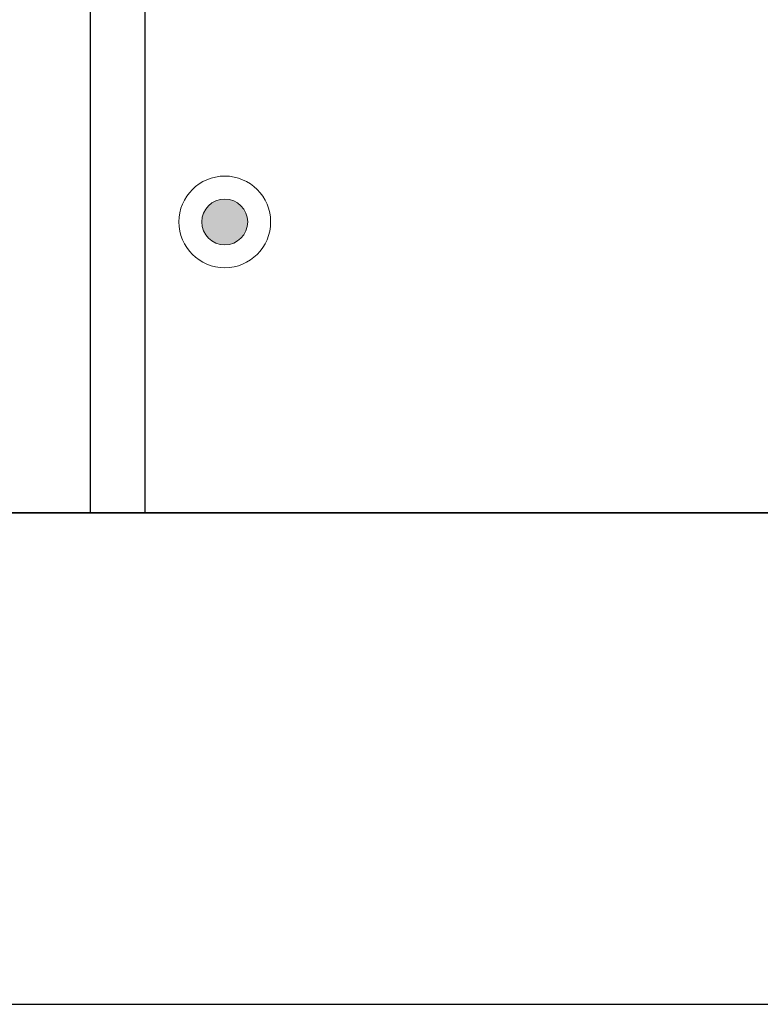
# Model space of a CAD drawing. Header units: metres. Extents: x 391.1 to 427.5, y 12.7 to 28.4.
# Tile 73 of 241: x 410.3 to 412.3, y 12.8 to 15.5. Entities that reach past the tile are written whole.
import ezdxf

# ---------------------------------------------------------------- set-up
doc = ezdxf.new("R2010")
doc.units = ezdxf.units.M
doc.layers.add('01_SUELOS', color=7, linetype='Continuous', lineweight=25, true_color=0x007f00)
for name, color, linetype, lineweight in [('A-DETL-____-MBND', 7, 'Continuous', 18), ('A-DETL-GENF-OTLN', 7, 'Continuous', 18), ('A-WALL-____-MCUT', 7, 'Continuous', 25), ('A-WALL-____-OTLN', 7, 'Continuous', 25)]:
    doc.layers.add(name, color=color, linetype=linetype, lineweight=lineweight)

# ---------------------------------------------------------------- blocks, each defined once
blk = doc.blocks.new('Family - LONDR55-XX_ZZ-ARQ-CAA-M3D-Londres55-151093-01_TEL_PS1')
at = {"layer": '01_SUELOS', "color": 9, "true_color": 0xaad4aa}
for p, q in [((0, 0), (26.635, 0)), ((26.635, 0), (0, 0))]:
    blk.add_line(p, q, dxfattribs=at)
blk = doc.blocks.new('Family - Mur PS-2-151177-01_TEL_PS1')
at = {"layer": 'A-DETL-____-MBND', "color": 253, "true_color": 0xaaaaaa}
for p, q in [((31.836, 1.34), (0, 1.34)), ((0, 1.34), (31.836, 1.34)), ((-0.95, 0), (31.5586, 0)), ((0, 0), (31.5586, 0)), ((31.5586, 0), (0, 0))]:
    blk.add_line(p, q, dxfattribs=at)
blk = doc.blocks.new('Family - Mur PS-1-153352-01_TEL_PS1')
at = {"layer": 'A-WALL-____-MCUT', "color": 253, "true_color": 0xaaaaaa}
for p, q in [((16.935, 1.34), (0, 1.34)), ((0, 0), (16.935, 0))]:
    blk.add_line(p, q, dxfattribs=at)
at = {"layer": 'A-WALL-____-OTLN', "color": 253, "true_color": 0xaaaaaa}
for p, q in [((16.935, 1.34), (0, 1.34)), ((0, 0), (16.935, 0))]:
    blk.add_line(p, q, dxfattribs=at)
at = {"layer": 'A-WALL-____-OTLN', "color": 253, "lineweight": 18, "true_color": 0xaaaaaa}
blk.add_line((0, 0), (16.935, 0), dxfattribs=at)
blk = doc.blocks.new('Family - Evans P-1-153585-01_TEL_PS1')
at = {"layer": 'A-WALL-____-MCUT', "color": 253, "true_color": 0xaaaaaa}
for p, q in [((3.2401, 0.15), (0, 0.15)), ((0, 0.15), (0, 0)), ((0, 0), (3.2401, 0))]:
    blk.add_line(p, q, dxfattribs=at)
at = {"layer": 'A-WALL-____-OTLN', "color": 253, "true_color": 0xaaaaaa}
for p, q in [((3.2401, 0.15), (0, 0.15)), ((0, 0.15), (0, 0)), ((0, 0), (3.2401, 0))]:
    blk.add_line(p, q, dxfattribs=at)
at = {"layer": 'A-WALL-____-OTLN', "color": 253, "lineweight": 18, "true_color": 0xaaaaaa}
blk.add_line((0, 0), (3.2401, 0), dxfattribs=at)
blk = doc.blocks.new('LONDR55-XX_ZZ-ARQ-CAA-M3D-Londres55_ifc-1-01_TEL_PS1')
at = {"layer": '01_SUELOS', "color": 253, "lineweight": 18, "true_color": 0xaaaaaa}
blk.add_blockref('Family - LONDR55-XX_ZZ-ARQ-CAA-M3D-Londres55-151093-01_TEL_PS1', (392.0964, 14.1807), dxfattribs=at)
at = {"layer": 'A-WALL-____-OTLN', "color": 253, "lineweight": 18, "true_color": 0xaaaaaa, "rotation": 90}
blk.add_blockref('Family - Evans P-1-153585-01_TEL_PS1', (410.6533, 14.1806), dxfattribs=at)
at = {"layer": 'A-WALL-____-OTLN', "color": 253, "lineweight": 18, "true_color": 0xaaaaaa}
for name, p in [('Family - Mur PS-2-151177-01_TEL_PS1', (392.0997, 12.8406)), ('Family - Mur PS-1-153352-01_TEL_PS1', (400.7564, 12.8406))]:
    blk.add_blockref(name, p, dxfattribs=at)
blk = doc.blocks.new('ZYR_08_03_01 Camera Domo - 01 Camara DOMO 01-914285-01_TEL_PS1')
at = {"layer": 'A-DETL-GENF-OTLN', "true_color": 0xff00ff}
blk.add_hatch(color=6, dxfattribs=at).paths.add_polyline_path([(0, -0.0625), (0.0162, -0.0604), (0.0313, -0.0541), (0.0442, -0.0442), (0.0541, -0.0312), (0.0604, -0.0162), (0.0625, 0), (0.0604, 0.0162), (0.0541, 0.0313), (0.0442, 0.0442), (0.0313, 0.0541), (0.0162, 0.0604), (0, 0.0625), (-0.0162, 0.0604), (-0.0312, 0.0541), (-0.0442, 0.0442), (-0.0541, 0.0313), (-0.0604, 0.0162), (-0.0625, 0), (-0.0604, -0.0162), (-0.0541, -0.0312), (-0.0442, -0.0442), (-0.0312, -0.0541), (-0.0162, -0.0604)])
at = {"layer": 'A-DETL-GENF-OTLN', "color": 6, "true_color": 0xff00ff}
for radius in [0.125, 0.0625]:
    blk.add_circle((0, 0), radius, dxfattribs=at)
for start, end in [(360, 180), (180, 360)]:
    blk.add_arc((0, 0), 0.0625, start, end, dxfattribs=at)

msp = doc.modelspace()

# ---------------------------------------------------------------- block references
at = {"lineweight": 5}
msp.add_blockref('LONDR55-XX_ZZ-ARQ-CAA-M3D-Londres55_ifc-1-01_TEL_PS1', (0, 0), dxfattribs=at)
at = {"layer": 'A-DETL-GENF-OTLN', "color": 6, "true_color": 0xff00ff}
msp.add_blockref('ZYR_08_03_01 Camera Domo - 01 Camara DOMO 01-914285-01_TEL_PS1', (410.8701, 14.9736), dxfattribs=at)

doc.saveas('drawing.dxf')
